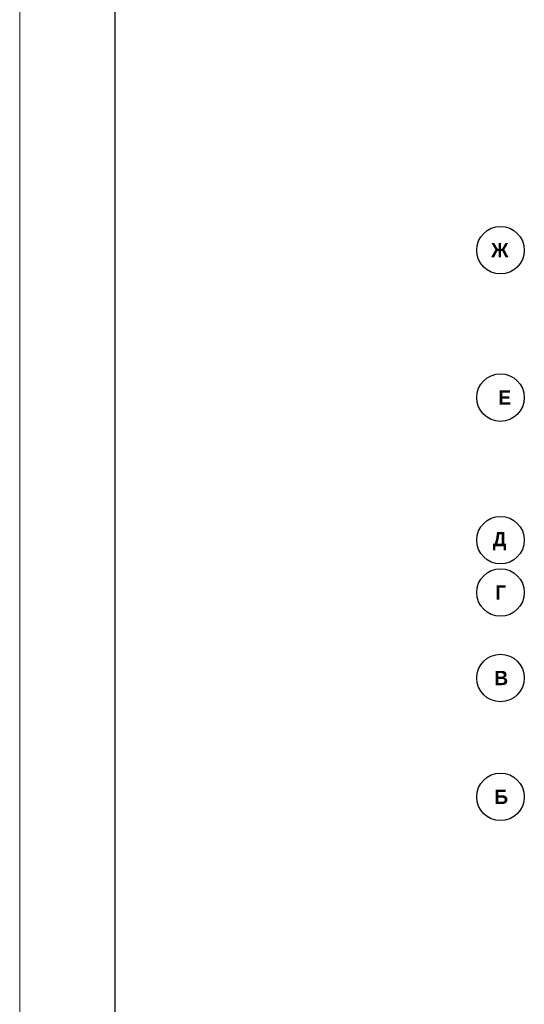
# Model space of a CAD drawing. Header units: millimetres. Extents: x -93479 to 1057970, y -66333 to 172656.
# Tile 254 of 256: x 294572 to 305194, y 104875 to 125588. Entities that reach past the tile are written whole.
import ezdxf

# ---------------------------------------------------------------- set-up
doc = ezdxf.new("R2010")
doc.units = ezdxf.units.MM
doc.linetypes.add('______5', pattern=[1100, 800, -100, 100, -100])
doc.layers.add('Оси', color=40, linetype='______5', lineweight=18)
doc.layers.add('ТОНКИЕ', color=7, linetype='Continuous', lineweight=9)
doc.layers.add('ТОЛСТЫЕ_ОСНОВНЫЕ', color=6, linetype='Continuous')
doc.styles.add('MtXpl_Century Gothic', font='GOTHICB.TTF', dxfattribs={"height": 0.2})

# ---------------------------------------------------------------- blocks, each defined once
blk = doc.blocks.new('*U2041')
at = {"layer": 'ТОЛСТЫЕ_ОСНОВНЫЕ', "color": 7}
blk.add_lwpolyline([(20, 5), (1256, 5), (1256, 589), (20, 589)], close=True, dxfattribs=at)
at = {"layer": 'ТОНКИЕ', "color": 7}
blk.add_lwpolyline([(0, 0), (1261, 0), (1261, 594), (0, 594)], close=True, dxfattribs=at)
blk = doc.blocks.new('оси')
at = {"color": 7, "linetype": 'ByBlock', "lineweight": -2}
for centre in [(-12318.7, -3596.8), (-12318.7, -6696.8), (-12318.7, -9696.8), (-12318.7, -10796.8), (-12318.7, -12596.8), (-12318.7, -15096.8)]:
    blk.add_circle(centre, 500, dxfattribs=at)
at = {"layer": 'Оси', "color": 7, "lineweight": 25, "transparency": 33554687, "style": 'MtXpl_Century Gothic'}
for s, p in [('Ж', (-12513.9, -3746.8)), (' Е', (-12476.2, -6846.8)), ('Д', (-12479.5, -9824.4)), ('Г', (-12427.1, -10946.8)), ('В', (-12446.9, -12746.8)), ('Б', (-12446.4, -15246.8))]:
    blk.add_text(s, height=300, dxfattribs=at).set_placement(p)

msp = doc.modelspace()

# ---------------------------------------------------------------- block references
at = {"xscale": 100, "yscale": 100, "zscale": 100}
msp.add_blockref('*U2041', (294572.1, 70897.1), dxfattribs=at)
msp.add_blockref('оси', (317010.4, 124335.1, 3100))

doc.saveas('drawing.dxf')
